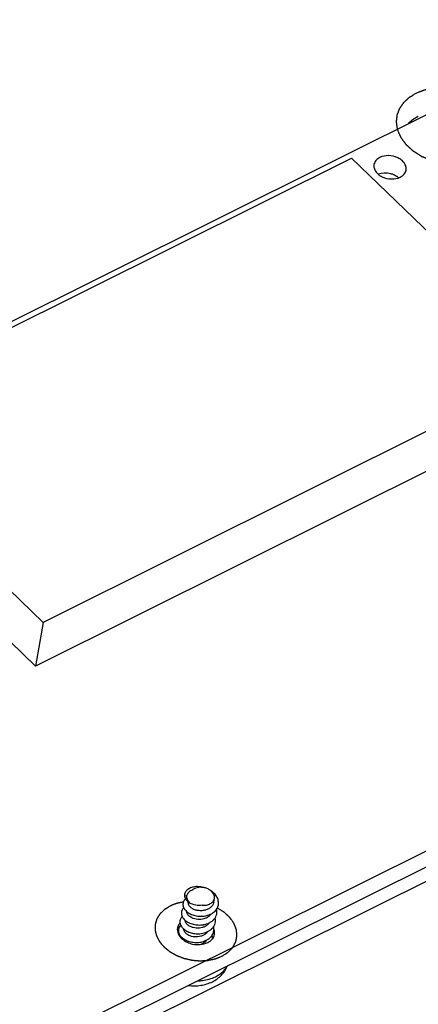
# Model space of a CAD drawing. Extents: x 0 to 297, y 0 to 210.
# Tile 6 of 23: x 35.42 to 43.37, y 16.95 to 36.6. Entities that reach past the tile are written whole.
import ezdxf

# ---------------------------------------------------------------- set-up
doc = ezdxf.new("R2010")
doc.units = 0
doc.header["$LTSCALE"] = 16.335
doc.layers.get('0').update_dxf_attribs({"linetype": 'CONTINUOUS'})
doc.layers.add('02___PRT_ALL_AXES', color=7, linetype='CONTINUOUS')

msp = doc.modelspace()

# ---------------------------------------------------------------- linework, layer by layer
at = {"color": 7, "linetype": 'CONTINUOUS'}
for p, q in [((30.119, 28.021), (47.34, 36.601)), ((31.655, 28.663), (42.042, 33.838)), ((42.042, 33.838), (46.274, 29.748)), ((46.274, 29.748), (35.888, 24.573)), ((46.122, 28.876), (35.735, 23.701)), ((35.888, 24.573), (31.655, 28.663)), ((35.735, 23.701), (31.503, 27.792)), ((57.373, 26.905), (20.828, 8.697)), ((57.312, 26.557), (20.767, 8.349)), ((35.888, 24.573), (35.735, 23.701)), ((38.759, 19.12), (38.71, 19.103))]:
    msp.add_line(p, q, dxfattribs=at)
for centre, radius, start, end in [((42.763, 33.184), 0.341, 49.801, 54.8101), ((39.01, 18.995), 0.463, 279.557, 279.7588)]:
    msp.add_arc(centre, radius, start, end, dxfattribs=at)
at = {"color": 5, "linetype": 'CONTINUOUS'}
for points, knots in [([(44.418, 35.145), (44.406, 35.149), (44.384, 35.156), (44.356, 35.165), (44.333, 35.172), (44.316, 35.177), (44.299, 35.183), (44.282, 35.188), (44.268, 35.193), (44.258, 35.196), (44.253, 35.198), (44.249, 35.199), (44.244, 35.2), (44.241, 35.201), (44.239, 35.202), (44.238, 35.202), (44.237, 35.203), (44.237, 35.203), (44.235, 35.203), (44.234, 35.203), (44.231, 35.204), (44.227, 35.205), (44.221, 35.206), (44.213, 35.207), (44.204, 35.209), (44.192, 35.211), (44.177, 35.214), (44.159, 35.217), (44.141, 35.22), (44.124, 35.224), (44.106, 35.227), (44.091, 35.23), (44.079, 35.232), (44.07, 35.233), (44.062, 35.235), (44.056, 35.236), (44.052, 35.237), (44.049, 35.237), (44.048, 35.237), (44.046, 35.238), (44.045, 35.238), (44.045, 35.238), (44.044, 35.238), (44.042, 35.238), (44.038, 35.238), (44.034, 35.238), (44.029, 35.239), (44.023, 35.239), (44.012, 35.24), (43.997, 35.24), (43.979, 35.241), (43.961, 35.242), (43.943, 35.243), (43.925, 35.244), (43.91, 35.245), (43.898, 35.246), (43.889, 35.246), (43.88, 35.247), (43.872, 35.247), (43.866, 35.247), (43.862, 35.247), (43.859, 35.248), (43.857, 35.248), (43.855, 35.248), (43.854, 35.248), (43.853, 35.248), (43.852, 35.248), (43.852, 35.248), (43.851, 35.248), (43.85, 35.248), (43.848, 35.248), (43.846, 35.247), (43.843, 35.247), (43.839, 35.247), (43.833, 35.246), (43.826, 35.246), (43.817, 35.245), (43.808, 35.244), (43.797, 35.243), (43.782, 35.242), (43.764, 35.241), (43.747, 35.239), (43.729, 35.238), (43.711, 35.237), (43.696, 35.235), (43.686, 35.235), (43.68, 35.234), (43.676, 35.234), (43.672, 35.233), (43.669, 35.233), (43.667, 35.233), (43.666, 35.233), (43.665, 35.233), (43.664, 35.233), (43.664, 35.233), (43.662, 35.232), (43.661, 35.232), (43.658, 35.231), (43.654, 35.231), (43.649, 35.229), (43.642, 35.228), (43.634, 35.226), (43.623, 35.223), (43.609, 35.22), (43.592, 35.217), (43.575, 35.213), (43.559, 35.209), (43.542, 35.205), (43.528, 35.202), (43.517, 35.2), (43.509, 35.198), (43.502, 35.196), (43.496, 35.195), (43.493, 35.194), (43.49, 35.194), (43.488, 35.193), (43.487, 35.193), (43.487, 35.193), (43.486, 35.192), (43.485, 35.192), (43.484, 35.192), (43.482, 35.191), (43.48, 35.19), (43.477, 35.189), (43.473, 35.187), (43.468, 35.185), (43.459, 35.182), (43.446, 35.177), (43.431, 35.171), (43.416, 35.165), (43.401, 35.159), (43.381, 35.151), (43.355, 35.141), (43.335, 35.133), (43.325, 35.129)], [0, 0, 0, 0, 0.03125, 0.0625, 0.078125, 0.09375, 0.109375, 0.125, 0.140625, 0.148438, 0.152344, 0.15625, 0.160156, 0.164062, 0.165039, 0.166016, 0.166504, 0.166992, 0.167969, 0.169922, 0.171875, 0.175781, 0.179688, 0.1875, 0.195312, 0.203125, 0.21875, 0.234375, 0.25, 0.265625, 0.28125, 0.296875, 0.304688, 0.3125, 0.320312, 0.324219, 0.328125, 0.330078, 0.332031, 0.333008, 0.333496, 0.333984, 0.334961, 0.335938, 0.339844, 0.34375, 0.347656, 0.351562, 0.359375, 0.375, 0.390625, 0.40625, 0.421875, 0.4375, 0.453125, 0.460938, 0.46875, 0.476562, 0.484375, 0.488281, 0.492188, 0.494141, 0.496094, 0.498047, 0.499023, 0.499512, 0.5, 0.500488, 0.500977, 0.501953, 0.503906, 0.505859, 0.507812, 0.511719, 0.515625, 0.523438, 0.53125, 0.539062, 0.546875, 0.5625, 0.578125, 0.59375, 0.609375, 0.625, 0.640625, 0.648438, 0.652344, 0.65625, 0.660156, 0.662109, 0.664062, 0.665039, 0.666016, 0.666504, 0.666992, 0.667969, 0.669922, 0.671875, 0.675781, 0.679688, 0.6875, 0.695312, 0.703125, 0.71875, 0.734375, 0.75, 0.765625, 0.78125, 0.796875, 0.804688, 0.8125, 0.820312, 0.824219, 0.828125, 0.830078, 0.832031, 0.833008, 0.833496, 0.833984, 0.834961, 0.835938, 0.837891, 0.839844, 0.84375, 0.847656, 0.851562, 0.859375, 0.875, 0.890625, 0.90625, 0.921875, 0.9375, 0.96875, 1, 1, 1, 1]), ([(43.325, 35.129), (43.317, 35.124), (43.3, 35.113), (43.278, 35.1), (43.261, 35.09), (43.249, 35.082), (43.236, 35.074), (43.223, 35.066), (43.213, 35.06), (43.205, 35.055), (43.201, 35.053), (43.198, 35.051), (43.195, 35.049), (43.193, 35.048), (43.192, 35.047), (43.191, 35.046), (43.19, 35.046), (43.189, 35.046), (43.189, 35.045), (43.188, 35.044), (43.187, 35.043), (43.185, 35.042), (43.183, 35.04), (43.18, 35.037), (43.175, 35.033), (43.17, 35.028), (43.163, 35.021), (43.154, 35.013), (43.144, 35.003), (43.133, 34.994), (43.123, 34.984), (43.114, 34.976), (43.107, 34.97), (43.102, 34.965), (43.096, 34.96), (43.091, 34.955), (43.087, 34.951), (43.083, 34.948), (43.081, 34.946), (43.079, 34.944), (43.078, 34.943), (43.078, 34.943), (43.077, 34.942), (43.077, 34.942), (43.077, 34.941), (43.076, 34.941), (43.076, 34.94), (43.075, 34.939), (43.074, 34.937), (43.072, 34.935), (43.07, 34.932), (43.068, 34.928), (43.064, 34.924), (43.061, 34.918), (43.055, 34.911), (43.049, 34.901), (43.041, 34.89), (43.034, 34.879), (43.026, 34.868), (43.02, 34.859), (43.015, 34.851), (43.011, 34.846), (43.007, 34.84), (43.004, 34.835), (43.001, 34.832), (43, 34.829), (42.998, 34.828), (42.997, 34.826), (42.996, 34.825), (42.996, 34.824), (42.996, 34.824), (42.995, 34.823), (42.995, 34.823), (42.995, 34.823), (42.995, 34.822), (42.994, 34.82), (42.994, 34.819), (42.993, 34.817), (42.992, 34.814), (42.99, 34.81), (42.988, 34.805), (42.986, 34.799), (42.984, 34.793), (42.981, 34.785), (42.977, 34.775), (42.972, 34.762), (42.968, 34.75), (42.963, 34.738), (42.96, 34.728), (42.956, 34.72), (42.954, 34.714), (42.952, 34.709), (42.951, 34.705), (42.95, 34.702), (42.949, 34.699), (42.948, 34.697), (42.947, 34.696), (42.947, 34.695), (42.947, 34.694), (42.947, 34.694), (42.947, 34.693), (42.946, 34.693), (42.946, 34.692), (42.946, 34.691), (42.946, 34.689), (42.946, 34.688), (42.946, 34.685), (42.945, 34.682), (42.945, 34.676), (42.944, 34.67), (42.943, 34.663), (42.943, 34.657), (42.942, 34.648), (42.941, 34.638), (42.939, 34.625), (42.938, 34.612), (42.937, 34.601), (42.936, 34.593), (42.935, 34.586), (42.935, 34.58), (42.934, 34.573), (42.934, 34.568), (42.933, 34.564), (42.933, 34.562), (42.933, 34.561), (42.933, 34.559), (42.932, 34.558), (42.932, 34.557), (42.932, 34.557), (42.932, 34.556), (42.932, 34.556), (42.933, 34.555), (42.933, 34.554), (42.933, 34.552), (42.933, 34.55), (42.934, 34.548), (42.934, 34.544), (42.935, 34.54), (42.936, 34.534), (42.937, 34.528), (42.938, 34.519), (42.94, 34.508), (42.942, 34.495), (42.944, 34.481), (42.946, 34.464), (42.949, 34.442), (42.952, 34.424), (42.953, 34.415)], [0, 0, 0, 0, 0.03125, 0.0625, 0.078125, 0.09375, 0.109375, 0.125, 0.140625, 0.148438, 0.152344, 0.15625, 0.160156, 0.162109, 0.164062, 0.165039, 0.166016, 0.166504, 0.166992, 0.167969, 0.169922, 0.171875, 0.175781, 0.179688, 0.1875, 0.195312, 0.203125, 0.21875, 0.234375, 0.25, 0.265625, 0.28125, 0.289062, 0.296875, 0.304688, 0.3125, 0.320312, 0.324219, 0.328125, 0.330078, 0.332031, 0.33252, 0.333008, 0.333496, 0.333984, 0.334961, 0.335938, 0.337891, 0.339844, 0.34375, 0.347656, 0.351562, 0.359375, 0.367188, 0.375, 0.390625, 0.40625, 0.421875, 0.4375, 0.453125, 0.460938, 0.46875, 0.476562, 0.484375, 0.488281, 0.492188, 0.494141, 0.496094, 0.498047, 0.499023, 0.499512, 0.5, 0.500488, 0.500977, 0.501953, 0.503906, 0.505859, 0.507812, 0.511719, 0.515625, 0.523438, 0.53125, 0.539062, 0.546875, 0.5625, 0.578125, 0.59375, 0.609375, 0.625, 0.632812, 0.640625, 0.648438, 0.652344, 0.65625, 0.660156, 0.662109, 0.664062, 0.665039, 0.666016, 0.666504, 0.666992, 0.66748, 0.667969, 0.669922, 0.671875, 0.673828, 0.675781, 0.679688, 0.6875, 0.695312, 0.703125, 0.710938, 0.71875, 0.734375, 0.75, 0.765625, 0.78125, 0.789062, 0.796875, 0.804688, 0.8125, 0.820312, 0.824219, 0.826172, 0.828125, 0.830078, 0.832031, 0.83252, 0.833008, 0.833496, 0.833984, 0.834961, 0.835938, 0.837891, 0.839844, 0.84375, 0.847656, 0.851562, 0.859375, 0.867188, 0.875, 0.890625, 0.90625, 0.921875, 0.9375, 0.96875, 1, 1, 1, 1]), ([(43.172, 34.525), (43.175, 34.528), (43.181, 34.533), (43.187, 34.54), (43.191, 34.545), (43.195, 34.548), (43.197, 34.55), (43.198, 34.551), (43.199, 34.552), (43.199, 34.553), (43.2, 34.554), (43.201, 34.555), (43.203, 34.556), (43.206, 34.559), (43.21, 34.562), (43.214, 34.566), (43.22, 34.572), (43.225, 34.576), (43.228, 34.578), (43.229, 34.579), (43.23, 34.58), (43.231, 34.581), (43.232, 34.582), (43.235, 34.584), (43.239, 34.588), (43.244, 34.591), (43.249, 34.595), (43.253, 34.599), (43.256, 34.601), (43.258, 34.603), (43.26, 34.604), (43.261, 34.605), (43.261, 34.606), (43.262, 34.606), (43.263, 34.607), (43.265, 34.608), (43.268, 34.61), (43.272, 34.613), (43.276, 34.616), (43.282, 34.62), (43.287, 34.623), (43.292, 34.627), (43.295, 34.629), (43.296, 34.63), (43.298, 34.631), (43.299, 34.631), (43.3, 34.632), (43.303, 34.634), (43.308, 34.637), (43.315, 34.641), (43.321, 34.645), (43.325, 34.648), (43.328, 34.649), (43.33, 34.651), (43.332, 34.652), (43.333, 34.652), (43.333, 34.652), (43.334, 34.653), (43.335, 34.653), (43.337, 34.654), (43.339, 34.656), (43.343, 34.658), (43.347, 34.66), (43.352, 34.663), (43.361, 34.667), (43.369, 34.671), (43.374, 34.674)], [0, 0, 0, 0, 0.0625, 0.09375, 0.125, 0.140625, 0.15625, 0.160156, 0.164062, 0.167969, 0.171875, 0.179688, 0.1875, 0.203125, 0.21875, 0.25, 0.28125, 0.3125, 0.320312, 0.328125, 0.332031, 0.335938, 0.34375, 0.359375, 0.375, 0.40625, 0.4375, 0.453125, 0.46875, 0.484375, 0.492188, 0.496094, 0.5, 0.503906, 0.507812, 0.515625, 0.53125, 0.546875, 0.5625, 0.59375, 0.625, 0.640625, 0.65625, 0.664062, 0.667969, 0.671875, 0.679688, 0.6875, 0.71875, 0.75, 0.78125, 0.796875, 0.8125, 0.820312, 0.828125, 0.832031, 0.833984, 0.835938, 0.839844, 0.84375, 0.859375, 0.875, 0.890625, 0.90625, 0.9375, 1, 1, 1, 1]), ([(42.953, 34.415), (42.957, 34.408), (42.963, 34.392), (42.973, 34.368), (42.982, 34.348), (42.988, 34.332), (42.993, 34.32), (42.998, 34.308), (43.003, 34.296), (43.008, 34.286), (43.011, 34.278), (43.013, 34.273), (43.014, 34.269), (43.015, 34.267), (43.016, 34.266), (43.016, 34.265), (43.017, 34.264), (43.017, 34.263), (43.017, 34.262), (43.018, 34.262), (43.018, 34.261), (43.019, 34.259), (43.021, 34.257), (43.023, 34.254), (43.025, 34.251), (43.028, 34.248), (43.032, 34.243), (43.036, 34.237), (43.04, 34.231), (43.045, 34.224), (43.052, 34.214), (43.063, 34.199), (43.074, 34.183), (43.085, 34.168), (43.094, 34.157), (43.102, 34.145), (43.109, 34.136), (43.114, 34.129), (43.117, 34.125), (43.119, 34.122), (43.12, 34.12), (43.122, 34.118), (43.123, 34.117), (43.124, 34.115), (43.125, 34.115), (43.126, 34.114), (43.127, 34.113), (43.129, 34.111), (43.131, 34.109), (43.135, 34.105), (43.139, 34.101), (43.145, 34.096), (43.152, 34.089), (43.162, 34.08), (43.173, 34.07), (43.184, 34.06), (43.195, 34.05), (43.206, 34.039), (43.218, 34.029), (43.229, 34.019), (43.238, 34.01), (43.246, 34.003), (43.251, 33.998), (43.256, 33.994), (43.26, 33.991), (43.262, 33.988), (43.264, 33.987), (43.265, 33.986), (43.266, 33.985), (43.267, 33.984), (43.268, 33.983), (43.27, 33.982), (43.272, 33.981), (43.275, 33.979), (43.278, 33.977), (43.283, 33.974), (43.291, 33.969), (43.302, 33.961), (43.316, 33.953), (43.329, 33.944), (43.348, 33.933), (43.366, 33.921), (43.384, 33.91), (43.395, 33.902), (43.404, 33.897), (43.411, 33.892), (43.418, 33.888), (43.424, 33.884), (43.428, 33.881), (43.432, 33.879), (43.435, 33.877), (43.438, 33.875), (43.44, 33.874), (43.44, 33.874), (43.441, 33.873), (43.442, 33.873), (43.443, 33.872), (43.444, 33.872), (43.446, 33.871), (43.448, 33.87), (43.45, 33.869), (43.455, 33.867), (43.461, 33.865), (43.471, 33.86), (43.484, 33.855), (43.5, 33.848), (43.52, 33.839), (43.541, 33.83), (43.562, 33.821), (43.577, 33.815), (43.59, 33.809), (43.6, 33.805), (43.608, 33.801), (43.616, 33.798), (43.622, 33.795), (43.627, 33.793), (43.63, 33.792), (43.633, 33.791), (43.635, 33.79), (43.637, 33.789), (43.638, 33.789), (43.638, 33.788), (43.639, 33.788), (43.639, 33.788), (43.64, 33.788), (43.641, 33.787), (43.643, 33.787), (43.645, 33.786), (43.648, 33.786), (43.651, 33.785), (43.657, 33.783), (43.664, 33.781), (43.672, 33.779), (43.68, 33.777), (43.691, 33.774), (43.705, 33.771), (43.722, 33.766), (43.744, 33.76), (43.766, 33.754), (43.789, 33.749), (43.805, 33.744), (43.819, 33.741), (43.83, 33.738), (43.837, 33.736), (43.842, 33.735), (43.845, 33.734), (43.847, 33.733), (43.849, 33.733), (43.85, 33.733), (43.851, 33.732), (43.852, 33.732), (43.853, 33.732), (43.854, 33.732), (43.856, 33.732), (43.859, 33.731), (43.864, 33.731), (43.868, 33.73), (43.874, 33.73), (43.881, 33.729), (43.889, 33.728), (43.898, 33.727), (43.909, 33.726), (43.924, 33.724), (43.947, 33.721), (43.975, 33.718), (44.004, 33.715), (44.026, 33.712), (44.041, 33.711), (44.051, 33.71), (44.056, 33.709), (44.061, 33.709), (44.064, 33.708), (44.067, 33.708), (44.069, 33.708), (44.071, 33.707), (44.072, 33.708), (44.074, 33.708), (44.076, 33.708), (44.08, 33.708), (44.086, 33.708), (44.094, 33.708), (44.103, 33.709), (44.114, 33.709), (44.127, 33.71), (44.144, 33.71), (44.161, 33.711), (44.177, 33.711), (44.194, 33.712), (44.21, 33.712), (44.227, 33.713), (44.241, 33.714), (44.252, 33.714), (44.26, 33.714), (44.269, 33.715), (44.275, 33.715), (44.279, 33.715), (44.281, 33.715), (44.282, 33.715), (44.284, 33.715), (44.285, 33.715), (44.287, 33.716), (44.29, 33.716), (44.293, 33.717), (44.297, 33.718), (44.302, 33.719), (44.312, 33.721), (44.325, 33.723), (44.346, 33.727), (44.373, 33.732), (44.4, 33.738), (44.421, 33.742), (44.434, 33.744), (44.445, 33.746), (44.453, 33.748), (44.461, 33.749), (44.467, 33.751), (44.473, 33.752), (44.477, 33.753), (44.481, 33.753), (44.484, 33.754), (44.486, 33.754), (44.487, 33.755), (44.488, 33.755), (44.489, 33.755), (44.489, 33.755), (44.491, 33.756), (44.492, 33.756), (44.494, 33.757), (44.496, 33.758), (44.501, 33.76), (44.507, 33.762), (44.516, 33.766), (44.528, 33.77), (44.543, 33.776), (44.557, 33.781), (44.572, 33.787), (44.591, 33.794), (44.615, 33.804), (44.644, 33.815), (44.664, 33.822), (44.673, 33.826)], [0, 0, 0, 0, 0.015625, 0.03125, 0.046875, 0.054688, 0.0625, 0.070312, 0.078125, 0.085938, 0.089844, 0.09375, 0.095703, 0.09668, 0.097656, 0.098633, 0.099121, 0.099609, 0.100098, 0.100342, 0.100586, 0.101562, 0.103516, 0.105469, 0.107422, 0.109375, 0.113281, 0.117188, 0.121094, 0.125, 0.132812, 0.140625, 0.15625, 0.164062, 0.171875, 0.179688, 0.1875, 0.191406, 0.193359, 0.195312, 0.197266, 0.198242, 0.199219, 0.200195, 0.200684, 0.201172, 0.202148, 0.203125, 0.205078, 0.207031, 0.210938, 0.214844, 0.21875, 0.226562, 0.234375, 0.242188, 0.25, 0.257812, 0.265625, 0.273438, 0.28125, 0.285156, 0.289062, 0.292969, 0.294922, 0.296875, 0.297852, 0.298828, 0.299316, 0.299805, 0.300781, 0.301758, 0.302734, 0.304688, 0.306641, 0.308594, 0.3125, 0.320312, 0.328125, 0.335938, 0.34375, 0.359375, 0.367188, 0.375, 0.378906, 0.382812, 0.386719, 0.390625, 0.392578, 0.394531, 0.396484, 0.398438, 0.399414, 0.399658, 0.399902, 0.400391, 0.400879, 0.401367, 0.402344, 0.40332, 0.404297, 0.40625, 0.410156, 0.414062, 0.421875, 0.429688, 0.4375, 0.453125, 0.460938, 0.46875, 0.476562, 0.480469, 0.484375, 0.488281, 0.492188, 0.494141, 0.496094, 0.49707, 0.498047, 0.499023, 0.499512, 0.499756, 0.5, 0.500244, 0.500488, 0.500977, 0.501953, 0.50293, 0.503906, 0.505859, 0.507812, 0.511719, 0.515625, 0.519531, 0.523438, 0.53125, 0.539062, 0.546875, 0.5625, 0.570312, 0.578125, 0.585938, 0.589844, 0.59375, 0.595703, 0.59668, 0.597656, 0.598633, 0.599121, 0.599609, 0.600098, 0.600342, 0.600586, 0.601562, 0.603516, 0.605469, 0.607422, 0.609375, 0.613281, 0.617188, 0.621094, 0.625, 0.632812, 0.640625, 0.65625, 0.671875, 0.679688, 0.6875, 0.691406, 0.693359, 0.695312, 0.697266, 0.698242, 0.699219, 0.700195, 0.700684, 0.701172, 0.702148, 0.703125, 0.707031, 0.710938, 0.714844, 0.71875, 0.726562, 0.734375, 0.742188, 0.75, 0.757812, 0.765625, 0.773438, 0.78125, 0.785156, 0.789062, 0.792969, 0.796875, 0.797852, 0.798828, 0.799316, 0.799805, 0.800781, 0.801758, 0.802734, 0.804688, 0.806641, 0.808594, 0.8125, 0.820312, 0.828125, 0.84375, 0.859375, 0.867188, 0.875, 0.878906, 0.882812, 0.886719, 0.890625, 0.892578, 0.894531, 0.896484, 0.898438, 0.899414, 0.899658, 0.899902, 0.900391, 0.900879, 0.901367, 0.902344, 0.90332, 0.904297, 0.90625, 0.910156, 0.914062, 0.921875, 0.929688, 0.9375, 0.945312, 0.953125, 0.96875, 0.984375, 1, 1, 1, 1]), ([(38.421, 18.909), (38.411, 18.903), (38.397, 18.894), (38.378, 18.882), (38.364, 18.873), (38.352, 18.866), (38.343, 18.86), (38.336, 18.856), (38.33, 18.852), (38.325, 18.849), (38.322, 18.847), (38.318, 18.845), (38.315, 18.843), (38.313, 18.841), (38.311, 18.84), (38.309, 18.839), (38.308, 18.839), (38.308, 18.838), (38.307, 18.838), (38.307, 18.838), (38.307, 18.837), (38.306, 18.836), (38.305, 18.835), (38.303, 18.834), (38.301, 18.832), (38.299, 18.83), (38.296, 18.827), (38.293, 18.824), (38.29, 18.821), (38.285, 18.816), (38.279, 18.811), (38.272, 18.803), (38.263, 18.794), (38.253, 18.785), (38.246, 18.778), (38.24, 18.773), (38.236, 18.768), (38.232, 18.764), (38.229, 18.762), (38.226, 18.759), (38.224, 18.757), (38.222, 18.755), (38.221, 18.754), (38.22, 18.753), (38.219, 18.752), (38.219, 18.751), (38.218, 18.751), (38.218, 18.751), (38.218, 18.75), (38.217, 18.75), (38.217, 18.749), (38.216, 18.748), (38.216, 18.747), (38.215, 18.746), (38.214, 18.744), (38.212, 18.741), (38.21, 18.738), (38.208, 18.735), (38.206, 18.731), (38.202, 18.726), (38.199, 18.719), (38.193, 18.711), (38.187, 18.701), (38.181, 18.69), (38.175, 18.682), (38.171, 18.675), (38.168, 18.67), (38.166, 18.666), (38.164, 18.663), (38.162, 18.66), (38.16, 18.657), (38.159, 18.655), (38.158, 18.654), (38.157, 18.653), (38.157, 18.652), (38.157, 18.651), (38.156, 18.651), (38.156, 18.65), (38.156, 18.65), (38.156, 18.649), (38.155, 18.649), (38.155, 18.648), (38.155, 18.647), (38.154, 18.645), (38.154, 18.643), (38.153, 18.64), (38.152, 18.636), (38.151, 18.633), (38.15, 18.628), (38.148, 18.623), (38.146, 18.616), (38.143, 18.606), (38.14, 18.595), (38.136, 18.583), (38.134, 18.574), (38.132, 18.567), (38.13, 18.561), (38.129, 18.556), (38.128, 18.553), (38.127, 18.549), (38.126, 18.546), (38.125, 18.544), (38.125, 18.543), (38.124, 18.541), (38.124, 18.541), (38.124, 18.54), (38.124, 18.539), (38.124, 18.539), (38.123, 18.539), (38.123, 18.539), (38.123, 18.538), (38.123, 18.538), (38.123, 18.537), (38.123, 18.536), (38.123, 18.535), (38.123, 18.533), (38.123, 18.531), (38.123, 18.528), (38.123, 18.525), (38.123, 18.521), (38.123, 18.516), (38.123, 18.51), (38.123, 18.503), (38.123, 18.494), (38.123, 18.482), (38.123, 18.47), (38.123, 18.46), (38.123, 18.453), (38.123, 18.447), (38.123, 18.442), (38.123, 18.439), (38.123, 18.435), (38.123, 18.432), (38.123, 18.43), (38.123, 18.428), (38.123, 18.427), (38.123, 18.426), (38.123, 18.425), (38.123, 18.425), (38.123, 18.424), (38.123, 18.424), (38.123, 18.423), (38.123, 18.422), (38.124, 18.422), (38.124, 18.42), (38.124, 18.419), (38.125, 18.416), (38.126, 18.413), (38.127, 18.41), (38.128, 18.406), (38.129, 18.402), (38.13, 18.396), (38.132, 18.388), (38.135, 18.379), (38.138, 18.367), (38.141, 18.355), (38.144, 18.345), (38.146, 18.338), (38.147, 18.332), (38.149, 18.327), (38.15, 18.324), (38.15, 18.32), (38.151, 18.317), (38.152, 18.315), (38.152, 18.313), (38.153, 18.312), (38.153, 18.311), (38.153, 18.31), (38.153, 18.31), (38.153, 18.309), (38.154, 18.309), (38.154, 18.308), (38.154, 18.307), (38.155, 18.307), (38.155, 18.305), (38.156, 18.304), (38.157, 18.302), (38.159, 18.299), (38.161, 18.295), (38.163, 18.292), (38.165, 18.287), (38.168, 18.281), (38.172, 18.274), (38.177, 18.265), (38.183, 18.253), (38.19, 18.242), (38.195, 18.233), (38.199, 18.226), (38.202, 18.22), (38.204, 18.215), (38.206, 18.212), (38.208, 18.208), (38.21, 18.205), (38.211, 18.203), (38.212, 18.202), (38.212, 18.2), (38.213, 18.2), (38.213, 18.199), (38.213, 18.198), (38.214, 18.198), (38.214, 18.197), (38.214, 18.197), (38.215, 18.196), (38.216, 18.195), (38.217, 18.194), (38.218, 18.193), (38.22, 18.191), (38.222, 18.188), (38.225, 18.185), (38.228, 18.181), (38.231, 18.177), (38.236, 18.172), (38.242, 18.165), (38.249, 18.156), (38.259, 18.145), (38.268, 18.134), (38.275, 18.126), (38.281, 18.119), (38.287, 18.112), (38.291, 18.107), (38.295, 18.103), (38.297, 18.1), (38.299, 18.098), (38.301, 18.096), (38.302, 18.095), (38.303, 18.094), (38.303, 18.093), (38.303, 18.093), (38.304, 18.092), (38.304, 18.092), (38.305, 18.091), (38.307, 18.09), (38.309, 18.088), (38.311, 18.087), (38.314, 18.084), (38.319, 18.08), (38.324, 18.076), (38.332, 18.07), (38.339, 18.064), (38.348, 18.057), (38.36, 18.047), (38.371, 18.038), (38.381, 18.03), (38.388, 18.024), (38.395, 18.019), (38.401, 18.014), (38.405, 18.01), (38.408, 18.008), (38.411, 18.006), (38.412, 18.004), (38.414, 18.003), (38.415, 18.002), (38.416, 18.002), (38.416, 18.002), (38.416, 18.001), (38.417, 18.001), (38.418, 18), (38.42, 17.999), (38.422, 17.998), (38.425, 17.997), (38.428, 17.995), (38.434, 17.991), (38.441, 17.987), (38.449, 17.983), (38.457, 17.978), (38.468, 17.972), (38.482, 17.964), (38.496, 17.956), (38.507, 17.95), (38.515, 17.945), (38.524, 17.94), (38.53, 17.936), (38.536, 17.933), (38.539, 17.931), (38.542, 17.93), (38.544, 17.928), (38.546, 17.927), (38.547, 17.927), (38.548, 17.926), (38.548, 17.926), (38.549, 17.926), (38.55, 17.926), (38.551, 17.925), (38.553, 17.924), (38.555, 17.923), (38.558, 17.922), (38.562, 17.921), (38.568, 17.918), (38.576, 17.915), (38.585, 17.912), (38.594, 17.908), (38.607, 17.903), (38.622, 17.897), (38.637, 17.892), (38.65, 17.887), (38.659, 17.883), (38.668, 17.88), (38.676, 17.877), (38.682, 17.874), (38.686, 17.873), (38.689, 17.872), (38.691, 17.871), (38.693, 17.87), (38.694, 17.869), (38.695, 17.869), (38.696, 17.869), (38.696, 17.869), (38.697, 17.869), (38.699, 17.868), (38.701, 17.868), (38.703, 17.867), (38.707, 17.866), (38.711, 17.865), (38.717, 17.864), (38.726, 17.862), (38.736, 17.86), (38.746, 17.857), (38.759, 17.854), (38.775, 17.85), (38.792, 17.847), (38.805, 17.843), (38.815, 17.841), (38.825, 17.839), (38.834, 17.837), (38.84, 17.835), (38.844, 17.834), (38.848, 17.834), (38.85, 17.833), (38.852, 17.833), (38.854, 17.832), (38.854, 17.832), (38.855, 17.832), (38.856, 17.832), (38.857, 17.832), (38.858, 17.832), (38.86, 17.831), (38.863, 17.831), (38.866, 17.831), (38.87, 17.83), (38.877, 17.83), (38.885, 17.829), (38.895, 17.828), (38.905, 17.827), (38.918, 17.826), (38.935, 17.825), (38.952, 17.823), (38.965, 17.822), (38.975, 17.821), (38.985, 17.82), (38.993, 17.82), (39, 17.819), (39.004, 17.819), (39.007, 17.818), (39.01, 17.818), (39.012, 17.818), (39.013, 17.818), (39.014, 17.818), (39.015, 17.818), (39.016, 17.818), (39.016, 17.818), (39.018, 17.818), (39.02, 17.818), (39.022, 17.818), (39.026, 17.818), (39.03, 17.818), (39.036, 17.819), (39.044, 17.819), (39.054, 17.82), (39.064, 17.82), (39.077, 17.821), (39.093, 17.822), (39.11, 17.823), (39.123, 17.823), (39.133, 17.824), (39.142, 17.824), (39.151, 17.825), (39.157, 17.825), (39.161, 17.825), (39.164, 17.825), (39.167, 17.826), (39.169, 17.826), (39.17, 17.826), (39.171, 17.826), (39.172, 17.826), (39.172, 17.826), (39.173, 17.826), (39.174, 17.826), (39.176, 17.827), (39.179, 17.827), (39.182, 17.828), (39.186, 17.829), (39.192, 17.83), (39.2, 17.832), (39.209, 17.834), (39.218, 17.835), (39.23, 17.838), (39.246, 17.841), (39.261, 17.844), (39.274, 17.847), (39.283, 17.849), (39.292, 17.851), (39.3, 17.852), (39.306, 17.854), (39.31, 17.854), (39.313, 17.855), (39.315, 17.855), (39.317, 17.856), (39.318, 17.856), (39.319, 17.856), (39.32, 17.856), (39.32, 17.857), (39.321, 17.857), (39.322, 17.857), (39.324, 17.858), (39.326, 17.859), (39.329, 17.86), (39.332, 17.861), (39.338, 17.864), (39.345, 17.866), (39.354, 17.87), (39.362, 17.873), (39.373, 17.877), (39.388, 17.883), (39.405, 17.889), (39.427, 17.898), (39.444, 17.905), (39.455, 17.909)], [0, 0, 0, 0, 0.015625, 0.023438, 0.03125, 0.039062, 0.042969, 0.046875, 0.050781, 0.052734, 0.054688, 0.056641, 0.058594, 0.05957, 0.060547, 0.061523, 0.062012, 0.062256, 0.0625, 0.062744, 0.062988, 0.063477, 0.064453, 0.06543, 0.066406, 0.068359, 0.070312, 0.072266, 0.074219, 0.078125, 0.082031, 0.085938, 0.09375, 0.101562, 0.105469, 0.109375, 0.113281, 0.115234, 0.117188, 0.119141, 0.121094, 0.12207, 0.123047, 0.123535, 0.124023, 0.124512, 0.124756, 0.125, 0.125244, 0.125488, 0.125977, 0.126465, 0.126953, 0.12793, 0.128906, 0.130859, 0.132812, 0.134766, 0.136719, 0.140625, 0.144531, 0.148438, 0.15625, 0.164062, 0.167969, 0.171875, 0.175781, 0.177734, 0.179688, 0.181641, 0.183594, 0.18457, 0.185547, 0.186035, 0.186523, 0.187012, 0.187256, 0.1875, 0.187744, 0.187988, 0.188477, 0.188965, 0.189453, 0.19043, 0.191406, 0.193359, 0.195312, 0.197266, 0.199219, 0.203125, 0.207031, 0.210938, 0.21875, 0.226562, 0.230469, 0.234375, 0.238281, 0.240234, 0.242188, 0.244141, 0.246094, 0.24707, 0.248047, 0.248535, 0.249023, 0.249512, 0.249756, 0.249878, 0.25, 0.250122, 0.250244, 0.250488, 0.250977, 0.251465, 0.251953, 0.25293, 0.253906, 0.255859, 0.257812, 0.259766, 0.261719, 0.265625, 0.269531, 0.273438, 0.28125, 0.289062, 0.292969, 0.296875, 0.300781, 0.302734, 0.304688, 0.306641, 0.308594, 0.30957, 0.310547, 0.311035, 0.311523, 0.312012, 0.312256, 0.3125, 0.312744, 0.312988, 0.313477, 0.313965, 0.314453, 0.31543, 0.316406, 0.318359, 0.320312, 0.322266, 0.324219, 0.328125, 0.332031, 0.335938, 0.34375, 0.351562, 0.355469, 0.359375, 0.363281, 0.365234, 0.367188, 0.369141, 0.371094, 0.37207, 0.373047, 0.373535, 0.374023, 0.374512, 0.374756, 0.375, 0.375244, 0.375488, 0.375977, 0.376465, 0.376953, 0.37793, 0.378906, 0.380859, 0.382812, 0.384766, 0.386719, 0.390625, 0.394531, 0.398438, 0.40625, 0.414062, 0.417969, 0.421875, 0.425781, 0.427734, 0.429688, 0.431641, 0.433594, 0.43457, 0.435547, 0.436035, 0.436523, 0.437012, 0.437256, 0.4375, 0.437744, 0.437988, 0.438477, 0.438965, 0.439453, 0.44043, 0.441406, 0.443359, 0.445312, 0.447266, 0.449219, 0.453125, 0.457031, 0.460938, 0.46875, 0.476562, 0.480469, 0.484375, 0.488281, 0.492188, 0.494141, 0.496094, 0.49707, 0.498047, 0.499023, 0.499512, 0.499756, 0.5, 0.500244, 0.500488, 0.500977, 0.501953, 0.50293, 0.503906, 0.505859, 0.507812, 0.511719, 0.515625, 0.519531, 0.523438, 0.53125, 0.539062, 0.542969, 0.546875, 0.550781, 0.554688, 0.556641, 0.558594, 0.55957, 0.560547, 0.561523, 0.562012, 0.562256, 0.5625, 0.562744, 0.562988, 0.563477, 0.564453, 0.56543, 0.566406, 0.568359, 0.570312, 0.574219, 0.578125, 0.582031, 0.585938, 0.59375, 0.601562, 0.605469, 0.609375, 0.613281, 0.617188, 0.619141, 0.621094, 0.62207, 0.623047, 0.624023, 0.624512, 0.624756, 0.625, 0.625244, 0.625488, 0.625977, 0.626953, 0.62793, 0.628906, 0.630859, 0.632812, 0.636719, 0.640625, 0.644531, 0.648438, 0.65625, 0.664062, 0.667969, 0.671875, 0.675781, 0.679688, 0.681641, 0.683594, 0.68457, 0.685547, 0.686523, 0.687012, 0.687256, 0.6875, 0.687744, 0.687988, 0.688477, 0.689453, 0.69043, 0.691406, 0.693359, 0.695312, 0.699219, 0.703125, 0.707031, 0.710938, 0.71875, 0.726562, 0.730469, 0.734375, 0.738281, 0.742188, 0.744141, 0.746094, 0.74707, 0.748047, 0.749023, 0.749512, 0.749756, 0.75, 0.750244, 0.750488, 0.750977, 0.751953, 0.75293, 0.753906, 0.755859, 0.757812, 0.761719, 0.765625, 0.769531, 0.773438, 0.78125, 0.789062, 0.792969, 0.796875, 0.800781, 0.804688, 0.806641, 0.808594, 0.80957, 0.810547, 0.811523, 0.812012, 0.812256, 0.8125, 0.812744, 0.812988, 0.813477, 0.814453, 0.81543, 0.816406, 0.818359, 0.820312, 0.824219, 0.828125, 0.832031, 0.835938, 0.84375, 0.851562, 0.855469, 0.859375, 0.863281, 0.867188, 0.869141, 0.871094, 0.87207, 0.873047, 0.874023, 0.874512, 0.874756, 0.875, 0.875244, 0.875488, 0.875977, 0.876953, 0.87793, 0.878906, 0.880859, 0.882812, 0.886719, 0.890625, 0.894531, 0.898438, 0.90625, 0.914062, 0.917969, 0.921875, 0.925781, 0.929688, 0.931641, 0.933594, 0.93457, 0.935547, 0.936523, 0.937012, 0.937256, 0.9375, 0.937744, 0.937988, 0.938477, 0.939453, 0.94043, 0.941406, 0.943359, 0.945312, 0.949219, 0.953125, 0.957031, 0.960938, 0.96875, 0.976562, 0.984375, 1, 1, 1, 1]), ([(38.686, 18.99), (38.681, 18.989), (38.672, 18.987), (38.661, 18.985), (38.653, 18.984), (38.648, 18.983), (38.644, 18.982), (38.642, 18.982), (38.64, 18.982), (38.639, 18.981), (38.637, 18.981), (38.632, 18.98), (38.626, 18.979), (38.617, 18.977), (38.608, 18.975), (38.601, 18.973), (38.597, 18.972), (38.595, 18.972), (38.594, 18.972), (38.592, 18.971), (38.59, 18.97), (38.586, 18.969), (38.58, 18.968), (38.573, 18.966), (38.566, 18.964), (38.56, 18.962), (38.556, 18.961), (38.552, 18.96), (38.55, 18.96), (38.548, 18.959), (38.547, 18.959), (38.546, 18.958), (38.545, 18.958), (38.543, 18.957), (38.539, 18.956), (38.535, 18.955), (38.53, 18.953), (38.524, 18.951), (38.517, 18.949), (38.512, 18.947), (38.509, 18.946), (38.506, 18.945), (38.505, 18.945), (38.504, 18.944), (38.502, 18.944), (38.498, 18.942), (38.492, 18.94), (38.484, 18.937), (38.476, 18.933), (38.47, 18.931), (38.466, 18.929), (38.464, 18.929), (38.463, 18.928), (38.462, 18.928), (38.459, 18.927), (38.456, 18.925), (38.451, 18.923), (38.444, 18.92), (38.434, 18.915), (38.426, 18.911), (38.421, 18.909)], [0, 0, 0, 0, 0.0625, 0.09375, 0.125, 0.140625, 0.15625, 0.164062, 0.167969, 0.171875, 0.179688, 0.1875, 0.21875, 0.25, 0.28125, 0.3125, 0.320312, 0.328125, 0.332031, 0.335938, 0.34375, 0.359375, 0.375, 0.40625, 0.4375, 0.453125, 0.46875, 0.484375, 0.492188, 0.496094, 0.5, 0.503906, 0.507812, 0.515625, 0.53125, 0.546875, 0.5625, 0.59375, 0.625, 0.640625, 0.65625, 0.664062, 0.667969, 0.671875, 0.679688, 0.6875, 0.71875, 0.75, 0.78125, 0.8125, 0.820312, 0.828125, 0.832031, 0.835938, 0.84375, 0.859375, 0.875, 0.90625, 0.9375, 1, 1, 1, 1]), ([(39.455, 17.909), (39.461, 17.913), (39.472, 17.92), (39.489, 17.931), (39.506, 17.941), (39.52, 17.95), (39.532, 17.958), (39.54, 17.963), (39.549, 17.968), (39.556, 17.973), (39.561, 17.976), (39.565, 17.979), (39.568, 17.98), (39.57, 17.982), (39.572, 17.983), (39.574, 17.984), (39.575, 17.985), (39.576, 17.986), (39.577, 17.986), (39.577, 17.987), (39.578, 17.988), (39.579, 17.988), (39.58, 17.99), (39.582, 17.992), (39.585, 17.994), (39.589, 17.999), (39.594, 18.005), (39.601, 18.011), (39.608, 18.018), (39.616, 18.027), (39.625, 18.036), (39.634, 18.045), (39.641, 18.052), (39.647, 18.059), (39.653, 18.065), (39.657, 18.069), (39.661, 18.073), (39.663, 18.076), (39.666, 18.078), (39.667, 18.08), (39.669, 18.081), (39.669, 18.082), (39.67, 18.082), (39.67, 18.083), (39.67, 18.083), (39.671, 18.084), (39.671, 18.084), (39.672, 18.085), (39.673, 18.087), (39.674, 18.089), (39.675, 18.092), (39.678, 18.096), (39.681, 18.103), (39.685, 18.11), (39.69, 18.118), (39.695, 18.129), (39.701, 18.139), (39.707, 18.15), (39.711, 18.158), (39.715, 18.165), (39.72, 18.173), (39.723, 18.18), (39.726, 18.184), (39.727, 18.187), (39.728, 18.189), (39.729, 18.191), (39.73, 18.192), (39.73, 18.193), (39.731, 18.193), (39.731, 18.194), (39.731, 18.194), (39.731, 18.194), (39.731, 18.195), (39.732, 18.196), (39.732, 18.197), (39.732, 18.199), (39.733, 18.202), (39.734, 18.206), (39.734, 18.21), (39.736, 18.216), (39.737, 18.223), (39.739, 18.231), (39.741, 18.243), (39.744, 18.254), (39.746, 18.265), (39.748, 18.274), (39.749, 18.282), (39.751, 18.291), (39.753, 18.298), (39.754, 18.304), (39.755, 18.307), (39.755, 18.31), (39.756, 18.312), (39.756, 18.313), (39.756, 18.314), (39.756, 18.315), (39.756, 18.315), (39.756, 18.316), (39.756, 18.317), (39.756, 18.318), (39.756, 18.319), (39.756, 18.321), (39.756, 18.323), (39.755, 18.326), (39.755, 18.33), (39.755, 18.334), (39.754, 18.338), (39.754, 18.344), (39.753, 18.351), (39.752, 18.363), (39.751, 18.377), (39.749, 18.392), (39.748, 18.403), (39.748, 18.411), (39.747, 18.416), (39.747, 18.421), (39.746, 18.425), (39.746, 18.429), (39.746, 18.432), (39.746, 18.434), (39.745, 18.436), (39.745, 18.437), (39.745, 18.438), (39.745, 18.439), (39.745, 18.439), (39.745, 18.44), (39.745, 18.44), (39.744, 18.441), (39.744, 18.443), (39.743, 18.445), (39.742, 18.448), (39.74, 18.451), (39.738, 18.457), (39.735, 18.464), (39.732, 18.473), (39.729, 18.482), (39.725, 18.49), (39.721, 18.502), (39.716, 18.514), (39.712, 18.525), (39.709, 18.534), (39.706, 18.541), (39.704, 18.547), (39.702, 18.552), (39.7, 18.555), (39.699, 18.558), (39.699, 18.56), (39.698, 18.561), (39.698, 18.562), (39.698, 18.563), (39.697, 18.563), (39.697, 18.564), (39.697, 18.564), (39.696, 18.565), (39.696, 18.566), (39.695, 18.567), (39.694, 18.569), (39.692, 18.571), (39.69, 18.574), (39.687, 18.578), (39.682, 18.585), (39.676, 18.593), (39.671, 18.602), (39.665, 18.61), (39.657, 18.621), (39.649, 18.632), (39.642, 18.643), (39.636, 18.651), (39.63, 18.659), (39.625, 18.666), (39.622, 18.671), (39.62, 18.674), (39.619, 18.676), (39.617, 18.678), (39.617, 18.679), (39.616, 18.679), (39.616, 18.68), (39.616, 18.68), (39.615, 18.681), (39.615, 18.681), (39.614, 18.682), (39.612, 18.684), (39.61, 18.686), (39.607, 18.688), (39.604, 18.691), (39.6, 18.695), (39.595, 18.7), (39.588, 18.706), (39.58, 18.713), (39.572, 18.721), (39.562, 18.73), (39.551, 18.74), (39.541, 18.75), (39.533, 18.757), (39.525, 18.765), (39.518, 18.771), (39.513, 18.776), (39.51, 18.779), (39.507, 18.781), (39.506, 18.782), (39.505, 18.783), (39.504, 18.784), (39.504, 18.785), (39.503, 18.785), (39.502, 18.786), (39.5, 18.787), (39.498, 18.788), (39.496, 18.79), (39.494, 18.791), (39.49, 18.793), (39.486, 18.796), (39.48, 18.8), (39.472, 18.805), (39.462, 18.811), (39.452, 18.818), (39.439, 18.826), (39.423, 18.836), (39.404, 18.849), (39.384, 18.861), (39.371, 18.869), (39.365, 18.873)], [0, 0, 0, 0, 0.015625, 0.03125, 0.046875, 0.0625, 0.070312, 0.078125, 0.085938, 0.09375, 0.097656, 0.101562, 0.103516, 0.105469, 0.107422, 0.109375, 0.110352, 0.111328, 0.111816, 0.112305, 0.113281, 0.114258, 0.115234, 0.117188, 0.121094, 0.125, 0.132812, 0.140625, 0.148438, 0.15625, 0.171875, 0.179688, 0.1875, 0.195312, 0.203125, 0.207031, 0.210938, 0.214844, 0.216797, 0.21875, 0.220703, 0.22168, 0.221924, 0.222168, 0.222656, 0.223145, 0.223633, 0.224609, 0.226562, 0.228516, 0.230469, 0.234375, 0.242188, 0.25, 0.257812, 0.265625, 0.28125, 0.289062, 0.296875, 0.304688, 0.3125, 0.320312, 0.324219, 0.326172, 0.328125, 0.330078, 0.331055, 0.332031, 0.33252, 0.333008, 0.333252, 0.333496, 0.333984, 0.334961, 0.335938, 0.337891, 0.339844, 0.34375, 0.347656, 0.351562, 0.359375, 0.367188, 0.375, 0.390625, 0.398438, 0.40625, 0.414062, 0.421875, 0.429688, 0.433594, 0.4375, 0.439453, 0.441406, 0.442383, 0.443359, 0.443848, 0.444336, 0.444824, 0.445312, 0.446289, 0.447266, 0.449219, 0.451172, 0.453125, 0.457031, 0.460938, 0.464844, 0.46875, 0.476562, 0.484375, 0.5, 0.515625, 0.523438, 0.53125, 0.535156, 0.539062, 0.542969, 0.546875, 0.548828, 0.550781, 0.552734, 0.553711, 0.554688, 0.555176, 0.555664, 0.556152, 0.556641, 0.557617, 0.558594, 0.560547, 0.5625, 0.566406, 0.570312, 0.578125, 0.585938, 0.59375, 0.601562, 0.609375, 0.625, 0.632812, 0.640625, 0.648438, 0.652344, 0.65625, 0.660156, 0.662109, 0.664062, 0.665039, 0.666016, 0.666504, 0.666748, 0.666992, 0.66748, 0.667969, 0.668945, 0.669922, 0.671875, 0.673828, 0.675781, 0.679688, 0.6875, 0.695312, 0.703125, 0.710938, 0.71875, 0.734375, 0.742188, 0.75, 0.757812, 0.765625, 0.769531, 0.771484, 0.773438, 0.775391, 0.776367, 0.776855, 0.777344, 0.777832, 0.778076, 0.77832, 0.779297, 0.78125, 0.783203, 0.785156, 0.789062, 0.792969, 0.796875, 0.804688, 0.8125, 0.820312, 0.828125, 0.84375, 0.851562, 0.859375, 0.867188, 0.875, 0.878906, 0.882812, 0.884766, 0.885742, 0.886719, 0.887695, 0.888184, 0.888672, 0.889648, 0.890625, 0.892578, 0.894531, 0.896484, 0.898438, 0.902344, 0.90625, 0.914062, 0.921875, 0.929688, 0.9375, 0.953125, 0.96875, 0.984375, 1, 1, 1, 1])]:
    msp.add_open_spline(points, degree=3, knots=knots, dxfattribs=at)
at = {"color": 7, "linetype": 'CONTINUOUS'}
for points, knots in [([(42.606, 33.852), (42.576, 33.837), (42.524, 33.799), (42.495, 33.74), (42.489, 33.711)], [0, 0, 0, 0, 0.527869, 1, 1, 1, 1]), ([(43.13, 33.599), (43.134, 33.621), (43.131, 33.671), (43.099, 33.74), (43.042, 33.8), (42.938, 33.865), (42.785, 33.901), (42.659, 33.878), (42.606, 33.852)], [0, 0, 0, 0, 0.100581, 0.208945, 0.329114, 0.460578, 0.738578, 1, 1, 1, 1]), ([(42.489, 33.711), (42.485, 33.689), (42.488, 33.639), (42.52, 33.57), (42.577, 33.51), (42.681, 33.445), (42.834, 33.409), (42.96, 33.431), (43.013, 33.458)], [0, 0, 0, 0, 0.100581, 0.208945, 0.329114, 0.460578, 0.738578, 1, 1, 1, 1]), ([(42.897, 33.499), (42.872, 33.511), (42.769, 33.546), (42.651, 33.545), (42.575, 33.517)], [0, 0, 0, 0, 0.256055, 1, 1, 1, 1]), ([(42.959, 33.463), (42.955, 33.467), (42.935, 33.48), (42.914, 33.491), (42.897, 33.499)], [0, 0, 0, 0, 0.245016, 1, 1, 1, 1]), ([(43.013, 33.458), (43.043, 33.473), (43.095, 33.511), (43.124, 33.57), (43.13, 33.599)], [0, 0, 0, 0, 0.527869, 1, 1, 1, 1]), ([(38.888, 19.29), (38.861, 19.284), (38.823, 19.272), (38.778, 19.245), (38.751, 19.221), (38.73, 19.195), (38.716, 19.166), (38.709, 19.135), (38.709, 19.114), (38.71, 19.103)], [0, 0, 0, 0, 0.291833, 0.424816, 0.54938, 0.666792, 0.779121, 0.889182, 1, 1, 1, 1]), ([(39.127, 19.272), (39.105, 19.278), (39.07, 19.284), (39.024, 19.286), (38.96, 19.281), (38.908, 19.264), (38.874, 19.24)], [0, 0, 0, 0, 0.266526, 0.398802, 0.528641, 1, 1, 1, 1]), ([(39.127, 19.272), (39.088, 19.285), (39.008, 19.302), (38.927, 19.298), (38.888, 19.29)], [0, 0, 0, 0, 0.516705, 1, 1, 1, 1]), ([(39.217, 19.23), (39.21, 19.235), (39.182, 19.252), (39.151, 19.265), (39.127, 19.272)], [0, 0, 0, 0, 0.243128, 1, 1, 1, 1]), ([(38.71, 19.103), (38.713, 19.091), (38.722, 19.066), (38.745, 19.03), (38.776, 18.998), (38.801, 18.979), (38.814, 18.971)], [0, 0, 0, 0, 0.223169, 0.462631, 0.721338, 1, 1, 1, 1]), ([(38.814, 18.971), (38.805, 18.982), (38.787, 19.005), (38.768, 19.042), (38.758, 19.081), (38.758, 19.107), (38.759, 19.12)], [0, 0, 0, 0, 0.270057, 0.524799, 0.766575, 1, 1, 1, 1]), ([(38.759, 19.12), (38.762, 19.133), (38.772, 19.158), (38.797, 19.192), (38.832, 19.221), (38.86, 19.234), (38.874, 19.24)], [0, 0, 0, 0, 0.229424, 0.468656, 0.724262, 1, 1, 1, 1]), ([(39.059, 18.928), (39.088, 18.925), (39.146, 18.927), (39.212, 18.949), (39.255, 18.978), (39.28, 19.003), (39.298, 19.031), (39.305, 19.052), (39.306, 19.063)], [0, 0, 0, 0, 0.287464, 0.552062, 0.673375, 0.787272, 0.895279, 1, 1, 1, 1]), ([(39.131, 18.715), (39.163, 18.721), (39.224, 18.741), (39.292, 18.783), (39.334, 18.825), (39.359, 18.859), (39.377, 18.897), (39.387, 18.936), (39.39, 18.977), (39.385, 19.018), (39.373, 19.059), (39.347, 19.113), (39.297, 19.175), (39.246, 19.214), (39.217, 19.23)], [0, 0, 0, 0, 0.137579, 0.266212, 0.327065, 0.385824, 0.443032, 0.499427, 0.555857, 0.613163, 0.672071, 0.733105, 0.862125, 1, 1, 1, 1]), ([(39.306, 19.063), (39.308, 19.07), (39.309, 19.085), (39.306, 19.116), (39.292, 19.155), (39.261, 19.197), (39.233, 19.22), (39.217, 19.23)], [0, 0, 0, 0, 0.111459, 0.224652, 0.461393, 0.719255, 1, 1, 1, 1]), ([(38.695, 18.876), (38.687, 18.868), (38.672, 18.851), (38.656, 18.821), (38.648, 18.789), (38.648, 18.756), (38.655, 18.723), (38.669, 18.69), (38.691, 18.659), (38.729, 18.619), (38.793, 18.577), (38.884, 18.543), (38.984, 18.529), (39.053, 18.533), (39.087, 18.538)], [0, 0, 0, 0, 0.051767, 0.101077, 0.149178, 0.197511, 0.247476, 0.300227, 0.356544, 0.41682, 0.548841, 0.693865, 0.846417, 1, 1, 1, 1]), ([(38.73, 19.055), (38.721, 19.046), (38.705, 19.029), (38.688, 18.999), (38.679, 18.966), (38.678, 18.932), (38.685, 18.898), (38.7, 18.865), (38.722, 18.833), (38.762, 18.791), (38.828, 18.749), (38.922, 18.716), (39.026, 18.702), (39.096, 18.708), (39.131, 18.715)], [0, 0, 0, 0, 0.052112, 0.101559, 0.149617, 0.19779, 0.247562, 0.300161, 0.356413, 0.416728, 0.549061, 0.694463, 0.84706, 1, 1, 1, 1]), ([(38.844, 18.875), (38.834, 18.883), (38.816, 18.9), (38.795, 18.929), (38.785, 18.96), (38.785, 18.981), (38.786, 18.991)], [0, 0, 0, 0, 0.2861, 0.544307, 0.779068, 1, 1, 1, 1]), ([(39.059, 18.928), (39.039, 18.924), (38.997, 18.921), (38.913, 18.929), (38.851, 18.951), (38.814, 18.971)], [0, 0, 0, 0, 0.246502, 0.500229, 1, 1, 1, 1]), ([(39.294, 18.992), (39.292, 18.983), (39.287, 18.963), (39.27, 18.926), (39.235, 18.884), (39.178, 18.847), (39.111, 18.823), (39.038, 18.815), (38.966, 18.821), (38.9, 18.84), (38.861, 18.862), (38.844, 18.875)], [0, 0, 0, 0, 0.055367, 0.111453, 0.227738, 0.352069, 0.483898, 0.619874, 0.754898, 0.883282, 1, 1, 1, 1]), ([(38.665, 18.702), (38.656, 18.694), (38.642, 18.677), (38.626, 18.648), (38.618, 18.617), (38.617, 18.584), (38.623, 18.552), (38.637, 18.519), (38.658, 18.489), (38.694, 18.449), (38.756, 18.406), (38.844, 18.372), (38.942, 18.355), (39.009, 18.357), (39.043, 18.362)], [0, 0, 0, 0, 0.051968, 0.1015, 0.149799, 0.198259, 0.248248, 0.300906, 0.357026, 0.417026, 0.548416, 0.692993, 0.845609, 1, 1, 1, 1]), ([(38.814, 18.701), (38.805, 18.708), (38.788, 18.722), (38.769, 18.747), (38.757, 18.774), (38.755, 18.792), (38.754, 18.801)], [0, 0, 0, 0, 0.282644, 0.54129, 0.778417, 1, 1, 1, 1]), ([(39.236, 18.751), (39.226, 18.736), (39.201, 18.708), (39.153, 18.676), (39.097, 18.654), (39.037, 18.643), (38.974, 18.642), (38.914, 18.652), (38.86, 18.671), (38.828, 18.69), (38.814, 18.701)], [0, 0, 0, 0, 0.115145, 0.237071, 0.365428, 0.498119, 0.631818, 0.762579, 0.886419, 1, 1, 1, 1]), ([(39.043, 18.362), (39.086, 18.368), (39.15, 18.386), (39.224, 18.43), (39.268, 18.469), (39.302, 18.516), (39.323, 18.568), (39.33, 18.622), (39.326, 18.659), (39.322, 18.677)], [0, 0, 0, 0, 0.279452, 0.410937, 0.535791, 0.654793, 0.769899, 0.883939, 1, 1, 1, 1]), ([(39.088, 18.539), (39.13, 18.546), (39.192, 18.565), (39.261, 18.609), (39.303, 18.649), (39.334, 18.695), (39.354, 18.745), (39.36, 18.798), (39.356, 18.834), (39.352, 18.851)], [0, 0, 0, 0, 0.278754, 0.409778, 0.534361, 0.653389, 0.768818, 0.88338, 1, 1, 1, 1]), ([(38.569, 18.474), (38.562, 18.436), (38.575, 18.348), (38.63, 18.281), (38.664, 18.252)], [0, 0, 0, 0, 0.466658, 1, 1, 1, 1]), ([(38.619, 18.574), (38.613, 18.567), (38.589, 18.538), (38.574, 18.501), (38.569, 18.474)], [0, 0, 0, 0, 0.260109, 1, 1, 1, 1]), ([(38.783, 18.526), (38.774, 18.533), (38.758, 18.548), (38.739, 18.573), (38.727, 18.6), (38.724, 18.618), (38.724, 18.627)], [0, 0, 0, 0, 0.28268, 0.541313, 0.778429, 1, 1, 1, 1]), ([(39.206, 18.577), (39.196, 18.562), (39.17, 18.534), (39.123, 18.502), (39.067, 18.48), (39.006, 18.469), (38.944, 18.468), (38.884, 18.478), (38.829, 18.497), (38.797, 18.516), (38.783, 18.526)], [0, 0, 0, 0, 0.115153, 0.237088, 0.365448, 0.498137, 0.631831, 0.762587, 0.886423, 1, 1, 1, 1]), ([(38.668, 18.249), (38.667, 18.251), (38.664, 18.261), (38.663, 18.271), (38.663, 18.278)], [0, 0, 0, 0, 0.256392, 1, 1, 1, 1]), ([(38.753, 18.352), (38.744, 18.359), (38.727, 18.374), (38.708, 18.399), (38.696, 18.425), (38.694, 18.444), (38.693, 18.453)], [0, 0, 0, 0, 0.282662, 0.541308, 0.778424, 1, 1, 1, 1]), ([(39.175, 18.402), (39.165, 18.388), (39.14, 18.36), (39.092, 18.328), (39.036, 18.306), (38.976, 18.294), (38.913, 18.294), (38.853, 18.303), (38.799, 18.322), (38.767, 18.341), (38.753, 18.352)], [0, 0, 0, 0, 0.115137, 0.237059, 0.365412, 0.498101, 0.631801, 0.762568, 0.886416, 1, 1, 1, 1]), ([(39.173, 18.182), (39.207, 18.199), (39.268, 18.242), (39.302, 18.311), (39.307, 18.344)], [0, 0, 0, 0, 0.527869, 1, 1, 1, 1]), ([(39.307, 18.344), (39.309, 18.353), (39.313, 18.387), (39.306, 18.423), (39.297, 18.447)], [0, 0, 0, 0, 0.245612, 1, 1, 1, 1]), ([(38.664, 18.252), (38.671, 18.246), (38.703, 18.22), (38.739, 18.2), (38.767, 18.187)], [0, 0, 0, 0, 0.241796, 1, 1, 1, 1]), ([(38.767, 18.187), (38.799, 18.172), (38.93, 18.128), (39.082, 18.136), (39.173, 18.182)], [0, 0, 0, 0, 0.259753, 1, 1, 1, 1]), ([(39.102, 18.182), (39.097, 18.178), (39.076, 18.163), (39.052, 18.15), (39.034, 18.143)], [0, 0, 0, 0, 0.243429, 1, 1, 1, 1]), ([(39.145, 18.228), (39.142, 18.224), (39.129, 18.207), (39.114, 18.192), (39.102, 18.182)], [0, 0, 0, 0, 0.244492, 1, 1, 1, 1]), ([(39.266, 17.4), (39.299, 17.417), (39.363, 17.455), (39.447, 17.528), (39.517, 17.615), (39.552, 17.681), (39.565, 17.715)], [0, 0, 0, 0, 0.252083, 0.502242, 0.751337, 1, 1, 1, 1]), ([(39.329, 17.501), (39.354, 17.514), (39.402, 17.541), (39.465, 17.591), (39.517, 17.647), (39.545, 17.689), (39.557, 17.71)], [0, 0, 0, 0, 0.26722, 0.52215, 0.765761, 1, 1, 1, 1]), ([(38.971, 17.418), (39.003, 17.419), (39.126, 17.428), (39.248, 17.461), (39.329, 17.501)], [0, 0, 0, 0, 0.26259, 1, 1, 1, 1]), ([(38.788, 17.327), (38.869, 17.316), (38.995, 17.316), (39.154, 17.352), (39.23, 17.382), (39.266, 17.4)], [0, 0, 0, 0, 0.505336, 0.754351, 1, 1, 1, 1])]:
    msp.add_open_spline(points, degree=3, knots=knots, dxfattribs=at)
at = {"layer": '02___PRT_ALL_AXES', "color": 7, "linetype": 'CONTINUOUS'}
for p, q in [((52.386, 23.817), (35.691, 15.499)), ((39.294, 18.992), (39.306, 19.063))]:
    msp.add_line(p, q, dxfattribs=at)
for centre, radius, start, end in [((38.885, 18.54), 0.343, 234.4838, 237.6547), ((38.898, 18.559), 0.367, 237.6353, 240.6729)]:
    msp.add_arc(centre, radius, start, end, dxfattribs=at)
for points, knots in [([(38.634, 18.528), (38.622, 18.516), (38.602, 18.49), (38.586, 18.443), (38.587, 18.394), (38.598, 18.363), (38.606, 18.348)], [0, 0, 0, 0, 0.256152, 0.498365, 0.74147, 1, 1, 1, 1]), ([(39.184, 18.251), (39.205, 18.266), (39.243, 18.299), (39.283, 18.361), (39.3, 18.432), (39.296, 18.479), (39.291, 18.503)], [0, 0, 0, 0, 0.264704, 0.513895, 0.75541, 1, 1, 1, 1]), ([(38.606, 18.348), (38.615, 18.331), (38.639, 18.299), (38.669, 18.273), (38.686, 18.26)], [0, 0, 0, 0, 0.475023, 1, 1, 1, 1]), ([(39.266, 18.255), (39.267, 18.267), (39.267, 18.292), (39.263, 18.316), (39.261, 18.328)], [0, 0, 0, 0, 0.495667, 1, 1, 1, 1]), ([(38.718, 18.24), (38.747, 18.224), (38.809, 18.199), (38.91, 18.181), (39.013, 18.184), (39.081, 18.201), (39.112, 18.214)], [0, 0, 0, 0, 0.239604, 0.493431, 0.750432, 1, 1, 1, 1]), ([(39.112, 18.214), (39.119, 18.216), (39.143, 18.227), (39.167, 18.24), (39.184, 18.251)], [0, 0, 0, 0, 0.255854, 1, 1, 1, 1])]:
    msp.add_open_spline(points, degree=3, knots=knots, dxfattribs=at)

doc.saveas('drawing.dxf')
